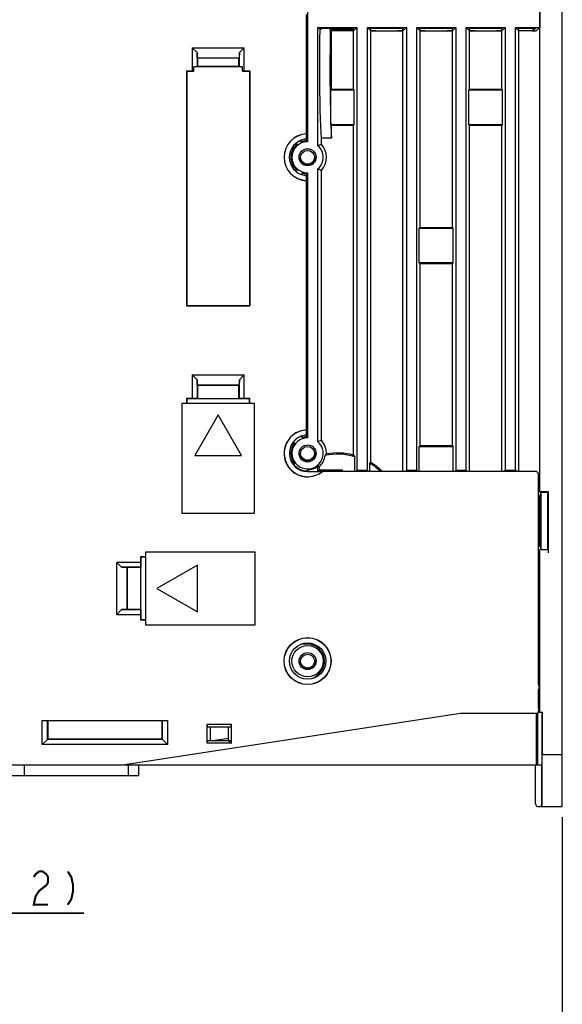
# Model space of a CAD drawing. Extents: x 77 to 816, y 33 to 540.
# Tile 18 of 20: x 676 to 780, y 234 to 423. Entities that reach past the tile are written whole.
import ezdxf

# ---------------------------------------------------------------- set-up
doc = ezdxf.new("R2010")
doc.units = 0
doc.header["$LTSCALE"] = 46.2
doc.linetypes.add('HIDDEN', pattern=[0.2, 0.1, -0.1])
doc.layers.get('0').update_dxf_attribs({"linetype": 'CONTINUOUS'})
for name, color, linetype in [('ALL_AXIS', 7, 'CONTINUOUS'), ('ALL_DIM', 7, 'CONTINUOUS'), ('ALL_FEATURES', 7, 'CONTINUOUS'), ('DEFAULT_2', 8, 'HIDDEN')]:
    doc.layers.add(name, color=color, linetype=linetype)
doc.dimstyles.get("Standard").update_dxf_attribs({"dimtxt": 2.5, "dimasz": 2.5, "dimexe": 1.25, "dimexo": 0.625, "dimtad": 1, "dimcen": 2.5, "dimazin": 3, "dimtfac": 1, "dimtmove": 0, "dimatfit": 3})

# ---------------------------------------------------------------- blocks, each defined once
blk = doc.blocks.new('_OPEN')
at = {"color": 0, "linetype": 'BYBLOCK'}
for p, q in [((0, 0), (-1, 0.25)), ((-1, -0.25), (0, 0)), ((-1, 0), (0, 0))]:
    blk.add_line(p, q, dxfattribs=at)
blk = doc.blocks.new('*D3')
at = {"layer": 'ALL_DIM', "color": 2, "linetype": 'CONTINUOUS'}
for p, q in [((640, 269.74), (640, 221.5)), ((780, 269.93), (780, 221.5)), ((640, 223.5), (710, 223.5)), ((780, 223.5), (710, 223.5))]:
    blk.add_line(p, q, dxfattribs=at)
at = {"layer": 'ALL_DIM', "color": 2, "linetype": 'CONTINUOUS', "xscale": 4, "yscale": 4, "zscale": 4, "rotation": 180}
blk.add_blockref('_OPEN', (640, 223.5), dxfattribs=at)
at = {"layer": 'ALL_DIM', "color": 2, "linetype": 'CONTINUOUS', "xscale": 4, "yscale": 4, "zscale": 4}
blk.add_blockref('_OPEN', (780, 223.5), dxfattribs=at)
blk = doc.blocks.new('*D14')
at = {"layer": 'ALL_DIM', "color": 2, "linetype": 'CONTINUOUS'}
for p, q in [((662.5, 261.87), (662.5, 249.5)), ((664.5, 261.76), (664.5, 249.5)), ((662.5, 251.5), (652.5, 251.5)), ((652.5, 251.5), (663.5, 251.5)), ((687.96, 251.5), (663.5, 251.5)), ((664.5, 251.5), (687.96, 251.5))]:
    blk.add_line(p, q, dxfattribs=at)
at = {"layer": 'ALL_DIM', "color": 2, "linetype": 'CONTINUOUS', "xscale": 4, "yscale": 4, "zscale": 4}
blk.add_blockref('_OPEN', (662.5, 251.5), dxfattribs=at)
at = {"layer": 'ALL_DIM', "color": 2, "linetype": 'CONTINUOUS', "xscale": 4, "yscale": 4, "zscale": 4, "rotation": 180}
blk.add_blockref('_OPEN', (664.5, 251.5), dxfattribs=at)

msp = doc.modelspace()

# ---------------------------------------------------------------- linework, layer by layer
at = {"color": 7, "linetype": 'CONTINUOUS'}
msp.add_arc((733.29, 297.9), 3.4, 72.687, 77.91429, dxfattribs=at)
at = {"layer": 'ALL_AXIS', "color": 7, "linetype": 'CONTINUOUS'}
msp.add_circle((731, 300), 3.5, dxfattribs=at)
at = {"layer": 'ALL_DIM', "color": 2, "linetype": 'CONTINUOUS', "const_width": 0.4}
for points in [[(678.324, 258.433), (678.668, 258.967), (679.356, 259.5), (680.044, 259.5), (680.732, 258.967), (681.076, 258.433), (681.076, 257.367), (680.732, 256.833)], [(684.86, 259.5), (685.548, 258.433), (685.892, 256.833), (685.892, 255.767), (685.548, 254.167), (684.86, 253.1)], [(680.732, 256.833), (679.356, 255.767), (678.668, 254.7), (678.324, 253.1), (681.076, 253.1)]]:
    msp.add_lwpolyline(points, dxfattribs=at)
at = {"layer": 'ALL_FEATURES', "color": 7, "linetype": 'CONTINUOUS'}
for p, q in [((780, 272), (780, 440)), ((731, 434.273), (731, 400)), ((775.65, 429.813), (775.65, 422)), ((775.66, 332.64), (775.66, 429.808)), ((730.8, 401.513), (730.8, 424.5)), ((730.8, 422.525), (730.825, 422.5)), ((730.825, 422.5), (730.8, 422.5)), ((730.825, 400.17), (730.825, 422.5)), ((733, 399.237), (733, 422)), ((733, 422), (740.5, 422)), ((733.413, 421.587), (733, 422)), ((733.643, 421.587), (733.413, 421.587)), ((733.643, 421.587), (733.633, 421.86)), ((734.632, 421.895), (738.868, 421.895)), ((735.363, 421.587), (735.358, 421.895)), ((735.363, 421.587), (735.6, 421.35)), ((735.425, 421.525), (735.413, 421.895)), ((738.855, 421.525), (735.425, 421.525)), ((735.6, 410.1), (735.6, 421.35)), ((739.85, 421.35), (735.6, 421.35)), ((740.5, 422), (739.85, 421.35)), ((739.85, 410.1), (739.85, 421.35)), ((739.856, 421.56), (739.867, 421.86)), ((740.5, 422), (740.5, 336.746)), ((742.5, 336.746), (742.5, 422)), ((742.5, 422), (750, 422)), ((743.15, 421.35), (742.5, 422)), ((743.15, 421.385), (743.133, 421.86)), ((743.15, 338.257), (743.15, 421.35)), ((743.15, 421.35), (749.35, 421.35)), ((744.132, 421.895), (748.368, 421.895)), ((750, 422), (749.349, 421.35)), ((749.35, 421.385), (749.367, 421.86)), ((749.35, 336.5), (749.35, 421.35)), ((750, 422), (750, 336.746)), ((752, 422), (759.5, 422)), ((752, 336.746), (752, 422)), ((752.65, 421.35), (752, 422)), ((752.65, 421.385), (752.633, 421.86)), ((752.65, 421.35), (758.85, 421.35)), ((752.65, 383.5), (752.65, 421.35)), ((753.632, 421.895), (757.868, 421.895)), ((759.5, 422), (758.849, 421.35)), ((758.85, 421.385), (758.867, 421.86)), ((758.85, 383.5), (758.85, 421.35)), ((759.5, 422), (759.5, 336.746)), ((761.5, 422), (769, 422)), ((761.5, 336.746), (761.5, 422)), ((762.15, 421.35), (761.5, 422)), ((762.15, 421.385), (762.133, 421.86)), ((762.15, 421.35), (768.35, 421.35)), ((762.15, 410.1), (762.15, 421.35)), ((763.132, 421.895), (767.368, 421.895)), ((769, 422), (768.349, 421.35)), ((768.35, 421.385), (768.367, 421.86)), ((768.35, 410.1), (768.35, 421.35)), ((769, 422), (769, 336.746)), ((771, 422), (775.65, 422)), ((771, 336.746), (771, 422)), ((771.65, 421.35), (771, 422)), ((771.65, 421.385), (771.633, 421.86)), ((774.195, 421.351), (771.65, 421.35)), ((771.65, 336.5), (771.65, 421.35)), ((772.632, 421.895), (774.912, 421.895)), ((774.195, 421.351), (774.35, 421.352)), ((774.367, 421.895), (774.348, 421.35)), ((774.35, 421.352), (774.912, 421.895)), ((775.65, 422), (775.034, 421.384)), ((708.8, 418.1), (708.8, 413.57)), ((708.8, 418.1), (718.8, 418.1)), ((708.8, 418.1), (709.728, 417.172)), ((709.764, 416.136), (709.728, 417.172)), ((709.728, 417.172), (709.728, 414.463)), ((717.872, 417.172), (717.836, 416.136)), ((717.872, 417.172), (718.8, 418.1)), ((717.872, 414.463), (717.872, 417.172)), ((718.8, 413.57), (718.8, 418.1)), ((709.764, 416.136), (717.836, 416.136)), ((709.764, 416.136), (709.8, 416.1)), ((709.8, 416.1), (709.8, 414.536)), ((717.8, 416.1), (709.8, 416.1)), ((717.836, 416.136), (717.8, 416.1)), ((717.8, 414.536), (717.8, 416.1)), ((707.73, 413.57), (707.73, 368.43)), ((708.8, 413.57), (707.73, 413.57)), ((707.73, 413.57), (707.741, 413.559)), ((707.741, 413.559), (707.741, 368.441)), ((707.741, 413.559), (709.1, 413.559)), ((709.1, 413.559), (708.8, 413.57)), ((709.728, 414.463), (709.1, 414.441)), ((709.1, 413.559), (709.1, 414.441)), ((718.5, 414.441), (709.1, 414.441)), ((709.728, 414.463), (709.8, 414.536)), ((709.8, 414.536), (717.8, 414.536)), ((717.8, 414.536), (717.872, 414.463)), ((717.872, 414.463), (718.5, 414.441)), ((718.5, 413.559), (718.5, 414.441)), ((718.8, 413.57), (718.5, 413.559)), ((718.5, 413.559), (719.859, 413.559)), ((719.87, 413.57), (718.8, 413.57)), ((719.87, 413.57), (719.859, 413.559)), ((719.859, 413.559), (719.859, 368.441)), ((719.87, 368.43), (719.87, 413.57)), ((735.6, 410.1), (735.478, 409.978)), ((735.478, 409.978), (739.973, 409.978)), ((735.478, 403.222), (735.478, 409.978)), ((735.6, 410.1), (739.85, 410.1)), ((739.85, 410.1), (739.973, 409.978)), ((739.973, 403.222), (739.973, 409.978)), ((762.15, 410.1), (762.027, 409.978)), ((762.027, 409.978), (768.473, 409.978)), ((762.027, 403.222), (762.027, 409.978)), ((762.15, 410.1), (768.35, 410.1)), ((768.35, 410.1), (768.473, 409.978)), ((768.473, 403.222), (768.473, 409.978)), ((739.973, 403.222), (735.478, 403.222)), ((735.6, 403.1), (735.478, 403.222)), ((739.85, 403.1), (735.6, 403.1)), ((735.6, 400.671), (735.6, 403.1)), ((739.85, 403.1), (739.973, 403.222)), ((739.85, 339.673), (739.85, 403.1)), ((768.473, 403.222), (762.027, 403.222)), ((762.15, 403.1), (762.027, 403.222)), ((768.35, 403.1), (762.15, 403.1)), ((762.15, 336.5), (762.15, 403.1)), ((768.35, 403.1), (768.473, 403.222)), ((768.35, 336.5), (768.35, 403.1)), ((729.5, 400.165), (729.5, 400.135)), ((729.8, 400.297), (729.8, 399.94)), ((730.783, 401.495), (730.8, 401.513)), ((730.783, 400.953), (730.783, 401.495)), ((735.6, 400.671), (733.65, 400.671)), ((733.65, 399.51), (733.65, 400.671)), ((728.953, 399.5), (728.528, 399.5)), ((728.868, 399.744), (728.828, 399.744)), ((728.528, 394.5), (728.953, 394.5)), ((733, 342.237), (733, 394.763)), ((733.65, 342.51), (733.65, 394.49)), ((730, 393.987), (730, 393.646)), ((730.783, 392.505), (730.783, 393.047)), ((730.783, 392.505), (730.8, 392.487)), ((730.8, 344.513), (730.8, 392.487)), ((730.825, 343.17), (730.825, 393.83)), ((731, 394), (731, 343)), ((752.65, 383.5), (752.492, 383.343)), ((752.492, 383.343), (759.008, 383.343)), ((752.492, 376.657), (752.492, 383.343)), ((752.65, 383.5), (758.85, 383.5)), ((758.85, 383.5), (759.008, 383.343)), ((759.008, 376.657), (759.008, 383.343)), ((759.008, 376.657), (752.492, 376.657)), ((752.65, 376.5), (752.492, 376.657)), ((758.85, 376.5), (752.65, 376.5)), ((752.65, 341.5), (752.65, 376.5)), ((758.85, 376.5), (759.008, 376.657)), ((758.85, 341.5), (758.85, 376.5)), ((707.73, 368.43), (707.741, 368.441)), ((707.73, 368.43), (719.87, 368.43)), ((707.741, 368.441), (719.859, 368.441)), ((719.87, 368.43), (719.859, 368.441)), ((708.8, 355.1), (718.8, 355.1)), ((708.8, 355.1), (709.728, 354.172)), ((708.8, 355.1), (708.8, 350.57)), ((717.872, 354.172), (718.8, 355.1)), ((718.8, 350.57), (718.8, 355.1)), ((709.764, 353.136), (709.728, 354.172)), ((709.728, 354.172), (709.728, 350.537)), ((709.764, 353.136), (717.836, 353.136)), ((709.764, 353.136), (709.8, 353.1)), ((717.8, 353.1), (709.8, 353.1)), ((709.8, 353.1), (709.8, 350.535)), ((717.836, 353.136), (717.8, 353.1)), ((717.8, 350.535), (717.8, 353.1)), ((717.872, 354.172), (717.836, 353.136)), ((717.872, 350.537), (717.872, 354.172)), ((720.8, 349.6), (706.8, 349.6)), ((706.8, 349.6), (706.8, 328.5)), ((708.8, 350.57), (707.73, 350.57)), ((707.73, 350.57), (707.8, 350.5)), ((707.73, 350.57), (707.73, 349.6)), ((709.765, 350.5), (707.8, 350.5)), ((707.8, 350.5), (707.8, 349.6)), ((709.728, 350.537), (708.8, 350.57)), ((709.728, 350.537), (709.765, 350.5)), ((709.765, 350.5), (709.8, 350.535)), ((709.8, 350.535), (717.8, 350.535)), ((717.835, 350.5), (717.8, 350.535)), ((717.872, 350.537), (717.835, 350.5)), ((719.8, 350.5), (717.835, 350.5)), ((718.8, 350.57), (717.872, 350.537)), ((719.87, 350.57), (718.8, 350.57)), ((719.87, 350.57), (719.8, 350.5)), ((719.8, 349.6), (719.8, 350.5)), ((719.87, 349.6), (719.87, 350.57)), ((720.8, 328.5), (720.8, 349.6)), ((713.8, 347.394), (709.3, 339.6)), ((718.3, 339.6), (713.8, 347.394)), ((730, 343.355), (730, 343.013)), ((730.783, 344.495), (730.8, 344.513)), ((730.783, 343.953), (730.783, 344.495)), ((728.462, 342), (728.108, 342)), ((752.65, 341.5), (752.492, 341.343)), ((752.492, 341.343), (759.008, 341.343)), ((752.492, 336.5), (752.492, 341.343)), ((752.65, 341.5), (758.85, 341.5)), ((758.85, 341.5), (759.008, 341.343)), ((759.008, 336.5), (759.008, 341.343)), ((709.3, 339.6), (718.3, 339.6)), ((740.095, 336.5), (740.095, 339.352)), ((728.115, 338), (728.462, 338)), ((733, 336.5), (733, 337.548)), ((743.15, 338.257), (742.905, 338.12)), ((742.905, 338.12), (742.905, 336.5)), ((730.759, 336.603), (730.759, 336.506)), ((731, 336.835), (731, 336.483)), ((731, 336.483), (733.807, 336.483)), ((733, 336.5), (733.241, 336.741)), ((774.9, 336.5), (733, 336.5)), ((733.241, 337.436), (733.241, 336.741)), ((737.741, 336.741), (733.241, 336.741)), ((733.807, 336.483), (733.856, 336.5)), ((737.5, 336.5), (737.741, 336.741)), ((737.741, 336.5), (737.741, 336.741)), ((740.5, 336.746), (740.336, 336.5)), ((740.5, 336.746), (742.5, 336.746)), ((742.5, 336.746), (742.664, 336.5)), ((750, 336.746), (749.836, 336.5)), ((750, 336.746), (752, 336.746)), ((752, 336.746), (752.164, 336.5)), ((759.5, 336.746), (759.336, 336.5)), ((759.5, 336.746), (761.5, 336.746)), ((761.5, 336.746), (761.664, 336.5)), ((769, 336.746), (768.836, 336.5)), ((769, 336.746), (771, 336.746)), ((771, 336.746), (771.164, 336.5)), ((775.4, 295.5), (775.4, 336)), ((775.4, 332.51), (775.66, 332.64)), ((775.4, 332.05), (775.697, 331.605)), ((775.66, 332.64), (777.3, 332.64)), ((775.839, 332.439), (775.926, 332.526)), ((775.891, 332.491), (775.891, 332.491)), ((775.9, 322.008), (775.9, 332.148)), ((775.926, 332.526), (777.202, 332.542)), ((775.926, 321.474), (775.926, 332.526)), ((777.202, 332.542), (777.3, 332.64)), ((777.202, 321.458), (777.202, 332.542)), ((777.3, 332.64), (777.3, 320.869)), ((775.697, 331.605), (775.9, 331.605)), ((775.697, 322.395), (775.697, 331.605)), ((706.8, 328.5), (720.8, 328.5)), ((775.697, 322.395), (775.4, 321.95)), ((775.9, 322.395), (775.697, 322.395)), ((775.83, 322.395), (775.83, 321.909)), ((720.9, 321), (699.8, 321)), ((699.8, 321), (699.8, 307)), ((720.9, 307), (720.9, 321)), ((775.643, 321.369), (775.4, 321.49)), ((775.66, 290.192), (775.66, 320.869)), ((775.839, 321.561), (775.926, 321.474)), ((775.894, 321.531), (775.891, 321.509)), ((775.891, 321.509), (775.891, 321.509)), ((775.926, 321.474), (777.202, 321.458)), ((777.202, 321.458), (777.291, 321.369)), ((698.83, 319), (694.3, 319)), ((695.228, 318.072), (694.3, 319)), ((694.3, 309), (694.3, 319)), ((699.8, 320.07), (698.83, 320.07)), ((698.83, 320.07), (698.9, 320)), ((698.83, 320.07), (698.83, 319)), ((698.83, 319), (698.863, 318.072)), ((699.8, 320), (698.9, 320)), ((698.9, 320), (698.9, 318.035)), ((709.8, 318.5), (702.006, 314)), ((709.8, 309.5), (709.8, 318.5)), ((698.863, 318.072), (695.228, 318.072)), ((695.228, 318.072), (696.264, 318.036)), ((696.264, 318.036), (696.3, 318)), ((696.264, 309.964), (696.264, 318.036)), ((698.865, 318), (696.3, 318)), ((696.3, 318), (696.3, 310)), ((698.863, 318.072), (698.9, 318.035)), ((698.9, 318.035), (698.865, 318)), ((698.865, 318), (698.865, 310)), ((702.006, 314), (709.8, 309.5)), ((694.3, 309), (695.228, 309.928)), ((696.264, 309.964), (695.228, 309.928)), ((695.228, 309.928), (698.863, 309.928)), ((696.264, 309.964), (696.3, 310)), ((696.3, 310), (698.865, 310)), ((698.863, 309.928), (698.83, 309)), ((698.863, 309.928), (698.9, 309.965)), ((698.9, 309.965), (698.865, 310)), ((698.9, 309.965), (698.9, 308)), ((694.3, 309), (698.83, 309)), ((698.83, 309), (698.83, 307.93)), ((698.83, 307.93), (698.9, 308)), ((698.83, 307.93), (699.8, 307.93)), ((698.9, 308), (699.8, 308)), ((699.8, 307), (720.9, 307)), ((731, 303.25), (729.715, 303.25)), ((732.113, 296.698), (733.079, 297.502)), ((775.4, 291), (775.4, 294.5)), ((775.66, 290.192), (775.375, 290.05)), ((775.66, 290.192), (776.183, 290.192)), ((776.183, 290.192), (776.096, 290.017)), ((776.183, 282.741), (776.183, 290.192)), ((679.965, 288.535), (704.035, 288.535)), ((679.965, 288.535), (680.983, 288.517)), ((679.965, 283.965), (679.965, 288.535)), ((680.983, 288.517), (681, 288.5)), ((680.983, 284.983), (680.983, 288.517)), ((703, 288.5), (681, 288.5)), ((681, 288.5), (681, 285)), ((695.4, 280), (760.4, 290)), ((703.017, 288.517), (703, 288.5)), ((703, 285), (703, 288.5)), ((703.017, 288.517), (704.035, 288.535)), ((703.017, 288.517), (703.017, 284.983)), ((704.035, 288.535), (704.035, 283.965)), ((760.4, 290), (775.365, 290)), ((775.016, 280), (775.028, 290)), ((775.276, 281), (775.276, 289.017)), ((776.088, 289.273), (776.087, 281)), ((711.7, 287.835), (716.3, 287.835)), ((711.834, 287.326), (711.7, 287.835)), ((711.7, 284.174), (711.7, 287.835)), ((711.834, 287.326), (716.166, 287.326)), ((711.834, 287.326), (712.236, 287.3)), ((715.764, 287.3), (712.236, 287.3)), ((712.236, 287.3), (712.236, 284.7)), ((716.166, 287.326), (715.764, 287.3)), ((715.764, 284.7), (715.764, 287.3)), ((716.3, 287.835), (716.166, 287.326)), ((716.3, 287.835), (716.3, 284.227)), ((679.965, 283.965), (681, 285)), ((703.017, 284.983), (680.983, 284.983)), ((681, 285), (703, 285)), ((703, 285), (704.035, 283.965)), ((711.7, 284.174), (711.832, 284.674)), ((711.832, 284.674), (712.236, 284.7)), ((715.953, 284.674), (711.832, 284.674)), ((712.236, 284.7), (715.764, 284.7)), ((712.797, 284.7), (715.764, 285.156)), ((716.168, 284.674), (715.764, 284.7)), ((716.168, 284.674), (715.953, 284.674)), ((715.953, 284.174), (715.953, 284.674)), ((775.158, 285.921), (775.166, 285.568)), ((775.174, 285.022), (775.175, 282.645)), ((776.118, 272.741), (776.118, 285.52)), ((776.162, 282.222), (776.161, 285.52)), ((704.035, 283.965), (679.965, 283.965)), ((715.953, 284.174), (711.7, 284.174)), ((716.299, 284.123), (715.953, 284.174)), ((775.018, 282.1), (775.066, 282.1)), ((775.066, 282.1), (775.157, 282.146)), ((775.066, 280), (775.066, 282.1)), ((776.162, 282.222), (776.163, 282.084)), ((776.175, 282), (780, 282)), ((640, 280), (695.4, 280)), ((676.5, 280), (676.5, 278)), ((695.498, 280), (776.079, 280)), ((696.5, 280), (696.5, 278)), ((698.5, 280), (698.5, 278)), ((774.86, 272.5), (774.86, 280)), ((776, 280), (776, 272)), ((665.5, 278), (698.5, 278)), ((776.074, 275.52), (776.074, 272.5)), ((775.361, 272), (780, 272)), ((776.029, 272.084), (776.03, 272.222)), ((776.03, 272.222), (776.03, 272.402)), ((776.074, 272.5), (776.075, 272.309))]:
    msp.add_line(p, q, dxfattribs=at)
for points in [[(733.65, 400.671), (733.588, 401.708), (733.532, 402.965), (733.483, 404.422), (733.44, 406.052), (733.405, 407.828), (733.379, 409.719), (733.362, 411.692), (733.353, 413.714), (733.354, 415.749), (733.365, 417.763), (733.384, 419.72), (733.413, 421.587)], [(733.633, 421.86), (733.667, 421.869), (733.767, 421.878), (733.926, 421.885), (734.132, 421.891), (734.373, 421.894), (734.632, 421.895)], [(735.363, 421.587), (735.335, 419.72), (735.315, 417.762), (735.305, 415.749), (735.304, 413.713), (735.312, 411.692), (735.33, 409.719), (735.356, 407.828), (735.391, 406.052), (735.433, 404.421), (735.483, 402.965), (735.539, 401.707), (735.6, 400.671)], [(739.856, 421.56), (739.822, 421.551), (739.722, 421.543), (739.563, 421.535), (739.356, 421.53), (739.114, 421.526), (738.855, 421.525)], [(738.868, 421.895), (739.127, 421.894), (739.368, 421.891), (739.574, 421.885), (739.733, 421.878), (739.833, 421.869), (739.867, 421.86)], [(743.133, 421.86), (743.167, 421.869), (743.267, 421.878), (743.426, 421.885), (743.632, 421.891), (743.873, 421.894), (744.132, 421.895)], [(744.151, 421.35), (743.892, 421.352), (743.651, 421.355), (743.443, 421.361), (743.284, 421.368), (743.184, 421.376), (743.15, 421.385)], [(749.35, 421.385), (749.316, 421.376), (749.216, 421.368), (749.057, 421.361), (748.849, 421.355), (748.608, 421.352), (748.349, 421.35)], [(748.368, 421.895), (748.627, 421.894), (748.868, 421.891), (749.074, 421.885), (749.233, 421.878), (749.333, 421.869), (749.367, 421.86)], [(752.633, 421.86), (752.667, 421.869), (752.767, 421.878), (752.926, 421.885), (753.132, 421.891), (753.373, 421.894), (753.632, 421.895)], [(753.651, 421.35), (753.392, 421.352), (753.151, 421.355), (752.943, 421.361), (752.784, 421.368), (752.684, 421.376), (752.65, 421.385)], [(758.85, 421.385), (758.816, 421.376), (758.716, 421.368), (758.557, 421.361), (758.349, 421.355), (758.108, 421.352), (757.849, 421.35)], [(757.868, 421.895), (758.127, 421.894), (758.368, 421.891), (758.574, 421.885), (758.733, 421.878), (758.833, 421.869), (758.867, 421.86)], [(762.133, 421.86), (762.167, 421.869), (762.267, 421.878), (762.426, 421.885), (762.632, 421.891), (762.873, 421.894), (763.132, 421.895)], [(763.151, 421.35), (762.892, 421.352), (762.651, 421.355), (762.443, 421.361), (762.284, 421.368), (762.184, 421.376), (762.15, 421.385)], [(768.35, 421.385), (768.316, 421.376), (768.216, 421.368), (768.057, 421.361), (767.849, 421.355), (767.608, 421.352), (767.349, 421.35)], [(767.368, 421.895), (767.627, 421.894), (767.868, 421.891), (768.074, 421.885), (768.233, 421.878), (768.333, 421.869), (768.367, 421.86)], [(771.633, 421.86), (771.667, 421.869), (771.767, 421.878), (771.926, 421.885), (772.132, 421.891), (772.373, 421.894), (772.632, 421.895)], [(772.651, 421.35), (772.392, 421.352), (772.151, 421.355), (771.943, 421.361), (771.784, 421.368), (771.684, 421.376), (771.65, 421.385)], [(774.35, 421.352), (774.569, 421.356), (774.757, 421.361), (774.902, 421.368), (774.996, 421.376), (775.034, 421.384)], [(729.5, 400.135), (729.601, 400.071), (729.701, 400.005), (729.8, 399.94)], [(730.372, 400.461), (730.504, 400.504), (730.618, 400.582), (730.707, 400.688), (730.763, 400.815), (730.783, 400.953)], [(730.825, 400.17), (730.884, 400.114), (730.942, 400.058), (731, 400)], [(728.868, 399.744), (728.896, 399.663), (728.953, 399.5)], [(733.65, 399.51), (733.429, 399.421), (733.213, 399.33), (733, 399.237)], [(728.859, 394.23), (728.88, 394.291), (728.916, 394.396), (728.953, 394.5)], [(733.65, 394.49), (733.429, 394.579), (733.213, 394.67), (733, 394.763)], [(729.662, 393.752), (729.755, 393.814), (729.878, 393.9), (730, 393.987)], [(730.783, 393.047), (730.763, 393.185), (730.707, 393.312), (730.618, 393.418), (730.504, 393.496), (730.372, 393.539)], [(730.825, 393.83), (730.884, 393.886), (730.942, 393.942), (731, 394)], [(729.662, 343.248), (729.755, 343.186), (729.878, 343.1), (730, 343.013)], [(730.372, 343.461), (730.504, 343.504), (730.618, 343.582), (730.707, 343.688), (730.763, 343.815), (730.783, 343.953)], [(730.825, 343.17), (730.884, 343.114), (730.942, 343.058), (731, 343)], [(728.335, 342.269), (728.363, 342.209), (728.413, 342.104), (728.462, 342)], [(733.65, 342.51), (733.429, 342.421), (733.213, 342.33), (733, 342.237)], [(734.648, 339.892), (734.561, 339.792), (734.472, 339.693), (734.381, 339.593)], [(739.85, 339.673), (739.933, 339.566), (740.014, 339.459), (740.095, 339.352)], [(728.387, 337.842), (728.437, 337.948), (728.462, 338)], [(728.387, 337.842), (728.398, 337.823), (728.436, 337.771), (728.504, 337.691), (728.598, 337.589), (728.721, 337.47), (728.87, 337.343)], [(733.241, 337.436), (733.16, 337.473), (733.08, 337.51), (733, 337.548)], [(730.759, 336.603), (730.84, 336.679), (730.921, 336.757), (731, 336.835)], [(775.4, 336), (775.376, 336.155), (775.305, 336.294), (775.194, 336.405), (775.055, 336.476), (774.9, 336.5)], [(775.832, 332.34), (775.83, 332.231), (775.83, 331.605)], [(775.839, 332.439), (775.834, 332.412), (775.832, 332.34)], [(775.891, 332.491), (775.894, 332.469), (775.896, 332.399)], [(775.896, 332.399), (775.898, 332.288), (775.9, 332.148)], [(775.66, 320.869), (775.659, 321.022), (775.657, 321.16), (775.653, 321.27), (775.648, 321.342), (775.643, 321.369)], [(775.83, 321.909), (775.83, 321.769), (775.832, 321.66)], [(775.832, 321.66), (775.834, 321.588), (775.839, 321.561)], [(775.9, 322.008), (775.9, 321.852), (775.898, 321.712), (775.896, 321.601), (775.894, 321.531)], [(777.291, 321.369), (777.294, 321.342), (777.296, 321.27), (777.298, 321.16), (777.3, 321.022)], [(775.4, 294.5), (775.509, 294.648), (775.577, 294.818), (775.6, 295), (775.577, 295.182), (775.509, 295.352), (775.4, 295.5)], [(775.4, 291), (775.399, 290.741), (775.395, 290.5), (775.39, 290.293), (775.383, 290.134), (775.374, 290.034), (775.365, 290)], [(775.276, 289.017), (775.277, 289.273), (775.28, 289.512), (775.286, 289.718), (775.293, 289.877), (775.301, 289.979), (775.306, 290)], [(776.096, 290.017), (776.094, 289.979), (776.092, 289.877), (776.09, 289.718), (776.088, 289.273)], [(776.14, 287.5), (776.137, 287.486), (776.133, 287.378), (776.129, 287.165), (776.125, 286.858), (776.122, 286.469), (776.12, 286.017), (776.118, 285.52)], [(776.161, 285.52), (776.16, 286.017), (776.157, 286.469), (776.154, 286.858), (776.151, 287.165), (776.146, 287.378), (776.142, 287.486), (776.14, 287.5)], [(716.168, 284.674), (716.233, 284.404), (716.299, 284.123)], [(775.166, 285.568), (775.172, 285.217), (775.174, 285.022)], [(716.3, 284.227), (716.3, 284.175), (716.299, 284.123)], [(775.175, 282.645), (775.174, 282.493), (775.171, 282.354), (775.168, 282.244), (775.163, 282.172), (775.157, 282.146)], [(776.175, 282), (776.177, 282.034), (776.179, 282.134), (776.181, 282.293), (776.183, 282.741)], [(775.241, 280), (775.25, 280.034), (775.258, 280.134), (775.266, 280.293), (775.271, 280.5), (775.275, 280.741), (775.276, 281)], [(776.087, 281), (776.086, 280.5), (776.085, 280.293), (776.083, 280.134), (776.081, 280.034), (776.079, 280)], [(776.163, 282.084), (776.164, 282.038), (776.165, 282.01), (776.166, 282)], [(776.052, 277.5), (776.05, 277.486), (776.046, 277.378), (776.041, 277.165), (776.038, 276.858), (776.035, 276.469), (776.032, 276.017), (776.031, 275.52), (776.03, 272.402)], [(776.074, 275.52), (776.072, 276.017), (776.07, 276.469), (776.067, 276.858), (776.063, 277.165), (776.059, 277.378), (776.055, 277.486), (776.052, 277.5)], [(774.86, 272.5), (774.885, 272.346), (774.956, 272.206), (775.066, 272.096), (775.206, 272.024), (775.361, 272)], [(776.026, 272), (776.027, 272.01), (776.028, 272.038), (776.029, 272.084)], [(776.075, 272.309), (776.075, 272.222), (776.076, 272.084)], [(776.076, 272.084), (776.077, 272.038), (776.078, 272.01), (776.079, 272)], [(776.109, 272), (776.111, 272.034), (776.113, 272.134), (776.115, 272.293), (776.118, 272.741)]]:
    msp.add_lwpolyline(points, dxfattribs=at)
for centre, radius in [((731, 397), 1.637), ((731, 397), 1.337), ((731, 340), 1.637), ((731, 340), 1.337), ((731, 300), 4.517), ((731, 300), 4.5), ((731, 300), 3.013), ((731, 300), 1.637), ((731, 300), 1.337)]:
    msp.add_circle(centre, radius, dxfattribs=at)
for centre, radius, start, end in [((731, 397), 4.517, 92.53747, 267.46253), ((731, 397), 4.5, 92.76987, 267.23013), ((731, 397), 3.517, 100.28376, 259.71624), ((731, 397), 3, 90, 270), ((731, 397), 3.475, 115.57531, 127.84453), ((731, 397), 3.175, 93.1524, 112.20636), ((731, 397), 3.231, 129.30671, 230.69329), ((731, 397), 3, 311.80223, 48.19777), ((731, 397), 3.65, 316.54357, 43.45643), ((731, 397), 3.175, 251.64203, 266.8476), ((731, 340), 4.517, 92.53747, 309.21567), ((731, 340), 4.5, 92.76987, 308.58738), ((731, 340), 3.517, 100.28376, 270), ((731, 340), 3.175, 93.1524, 108.35797), ((731, 340), 3.231, 141.75592, 218.24408), ((731, 340), 3, 90, 48.19777), ((731, 340), 3.65, 358.30192, 43.45643), ((731, 340), 3.406, 311.14972, 353.12943), ((736.75, 327.9), 11.93, 73.71741, 101.453), ((736.75, 327.9), 12.175, 75.24613, 99.9403), ((731, 340), 3.165, 270, 309.19718), ((736.75, 327.9), 11.93, 46.22261, 58.94062), ((736.75, 327.9), 12.175, 45.00738, 58.28829), ((731, 340), 3.406, 231.29058, 265.94276), ((731, 300), 3.25, 309.77839, 90)]:
    msp.add_arc(centre, radius, start, end, dxfattribs=at)
at = {"layer": 'DEFAULT_2', "color": 8, "linetype": 'HIDDEN'}
for centre in [(731, 397), (731, 340), (731, 300)]:
    msp.add_circle(centre, 1.5, dxfattribs=at)

# ---------------------------------------------------------------- dimensions: what is measured, and where the dimension line sits
at = {"layer": 'ALL_DIM', "color": 2, "linetype": 'CONTINUOUS'}
dim = msp.add_linear_dim(base=(640, 223.5), p1=(780, 269.934), p2=(640, 269.736), angle=180, dimstyle='Standard', dxfattribs=at)
dim.commit()
dim.dimension.update_dxf_attribs({"geometry": '*D3', "text_midpoint": (701.744, 225.1), "dimtype": 128})
dim = msp.add_linear_dim(base=(664.5, 251.5), p1=(662.5, 261.869), p2=(664.5, 261.759), dimstyle='Standard', dxfattribs=at)
dim.commit()
dim.dimension.update_dxf_attribs({"geometry": '*D14', "text_midpoint": (671.444, 253.1), "dimtype": 128})

doc.saveas('drawing.dxf')
